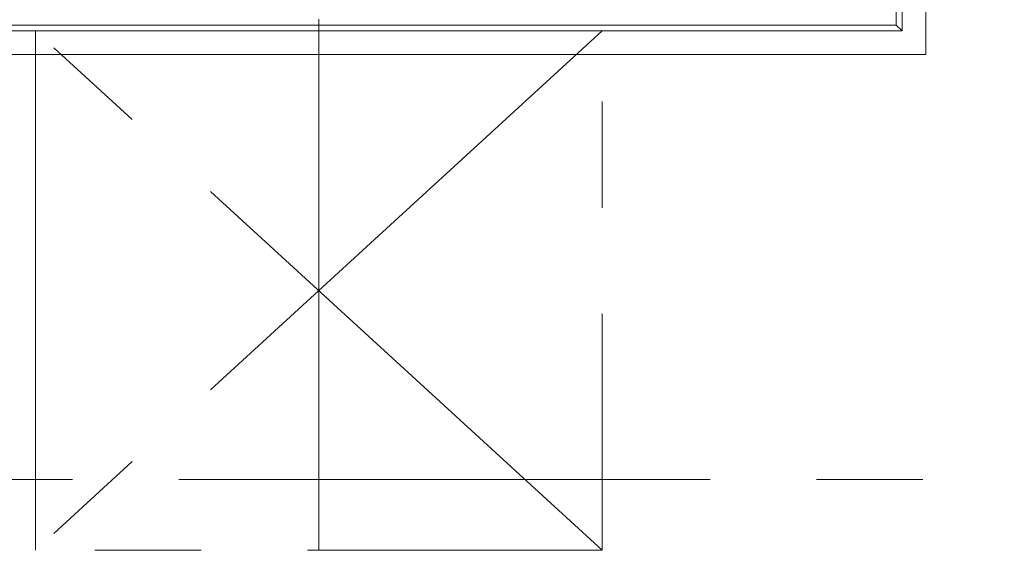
# Model space of a CAD drawing. Header units: inches. Extents: x 709340 to 1075215, y 37864 to 402163.
# Tile 14 of 56: x 823914 to 828083, y 160240 to 162487. Entities that reach past the tile are written whole.
import ezdxf

# ---------------------------------------------------------------- set-up
doc = ezdxf.new("R2010")
doc.units = ezdxf.units.IN
doc.header["$LTSCALE"] = 1800
doc.header["$MEASUREMENT"] = 0
doc.linetypes.add('CENTER', pattern=[2, 1.25, -0.25, 0.25, -0.25])
doc.layers.get('0').update_dxf_attribs({"color": 253, "lineweight": 5})
doc.layers.add('CEN', color=8, linetype='CENTER', lineweight=18)
doc.layers.add('GRID', color=8, linetype='CENTER', lineweight=18)

# ---------------------------------------------------------------- blocks, each defined once
blk = doc.blocks.new('A$C2F2702F9')
at = {"color": 250}
for p, q in [((7575, 10013.8), (7575, 8405)), ((7575, 10013.8), (7575, 8405)), ((7600, 9460), (7600, 8380)), ((7600, 9460), (7600, 8380)), ((7575, 8405), (3390, 8405)), ((7575, 8405), (3390, 8405)), ((4130, 8381), (4100, 8381)), ((4130, 8381), (4100, 8381)), ((7600, 8380), (7575, 8405)), ((7600, 8380), (7575, 8405)), ((4080, 8380), (3000, 8380)), ((4080, 8380), (3000, 8380)), ((7425, 8380), (3390, 8380)), ((7425, 8380), (3390, 8380)), ((7430, 8380), (6080, 8380)), ((7430, 8380), (6080, 8380))]:
    blk.add_line(p, q, dxfattribs=at)
for points in [[(7700, 17900), (7700, 8280), (2900, 8280), (2900, 22400), (7700, 22400), (7700, 18900)], [(7700, 17900), (7700, 8280), (2900, 8280), (2900, 22400), (7700, 22400), (7700, 18900)], [(7600, 17900), (7600, 8380), (3000, 8380), (3000, 22300), (7600, 22300), (7600, 18900)], [(7600, 17900), (7600, 8380), (3000, 8380), (3000, 22300), (7600, 22300), (7600, 18900)]]:
    blk.add_lwpolyline(points, dxfattribs=at)
at = {"layer": 'CEN', "color": 250}
blk.add_line((5130, 6180), (5130, 14950.6), dxfattribs=at)
blk.add_line((5130, 6180), (5130, 14950.6), dxfattribs=at)
at = {"layer": 'CEN', "color": 250, "flags": 128}
for points in [[(3930, 6180), (3930, 6180), (3930, 8381)], [(3930, 8380), (6330, 8381), (6330, 6180), (3930, 6180)], [(3930, 8380), (6330, 8381), (6330, 6180), (3930, 6180)], [(3930, 6180), (3930, 6180), (3930, 8381)], [(6330, 6180), (3930, 8380)], [(6330, 8380), (3930, 6180)], [(6330, 8380), (3930, 6180)], [(6330, 6180), (3930, 8380)]]:
    blk.add_lwpolyline(points, dxfattribs=at)

msp = doc.modelspace()

# ---------------------------------------------------------------- linework, layer by layer
at = {"layer": 'GRID'}
msp.add_line((781388, 160539.9), (855817.4, 160539.9), dxfattribs=at)

# ---------------------------------------------------------------- block references
at = {"color": 250}
msp.add_blockref('A$C2F2702F9', (820050.9, 154059.9), dxfattribs=at)

doc.saveas('drawing.dxf')
